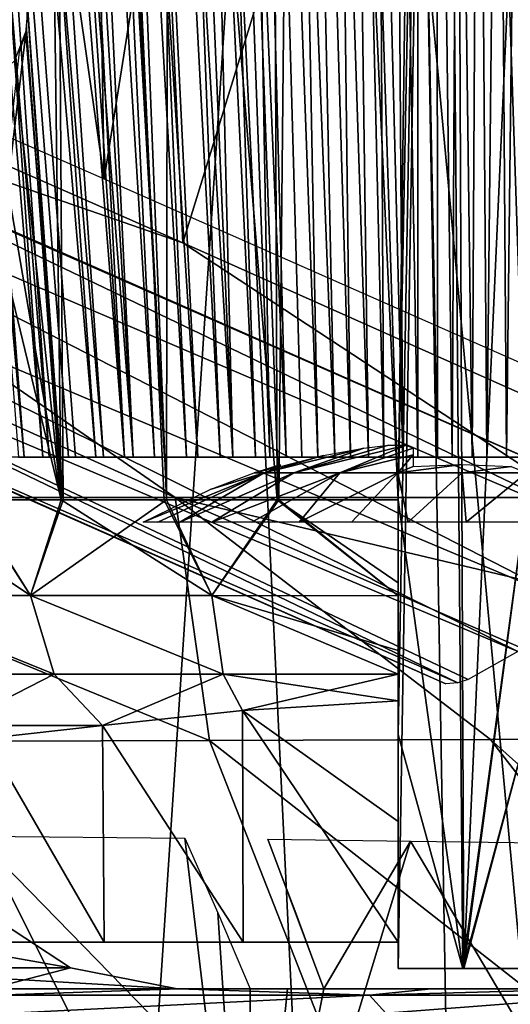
# Model space of a CAD drawing. Header units: millimetres. Extents: x -148 to 148, y -43 to 91.
# Tile 127 of 149: x 120.5 to 125.49, y 4.34 to 14.37. Entities that reach past the tile are written whole.
import ezdxf

# ---------------------------------------------------------------- set-up
doc = ezdxf.new("R2010")
doc.units = ezdxf.units.MM
doc.header["$LTSCALE"] = 65.185185
for name, color, linetype in [('15', 7, 'CONTINUOUS'), ('16', 7, 'CONTINUOUS'), ('18', 7, 'CONTINUOUS'), ('184', 7, 'CONTINUOUS'), ('189', 7, 'CONTINUOUS'), ('192', 7, 'CONTINUOUS'), ('193', 7, 'CONTINUOUS'), ('202', 7, 'CONTINUOUS'), ('204', 7, 'CONTINUOUS'), ('205', 7, 'CONTINUOUS'), ('213', 7, 'CONTINUOUS'), ('214', 7, 'CONTINUOUS'), ('248', 7, 'CONTINUOUS'), ('249', 7, 'CONTINUOUS'), ('250', 7, 'CONTINUOUS'), ('251', 7, 'CONTINUOUS'), ('252', 7, 'CONTINUOUS'), ('253', 7, 'CONTINUOUS'), ('281', 7, 'CONTINUOUS'), ('286', 7, 'CONTINUOUS'), ('287', 7, 'CONTINUOUS'), ('325', 7, 'CONTINUOUS'), ('5', 7, 'CONTINUOUS')]:
    doc.layers.add(name, color=color, linetype=linetype)

msp = doc.modelspace()

# ---------------------------------------------------------------- linework, layer by layer
at = {"layer": '15', "color": 254, "linetype": 'Continuous', "true_color": 0xb0e0e6}
for points in [[(118.446, 4.713, 17.659), (121.016, 4.713, 9.347), (117.562, 5.323, 17.298), (118.446, 4.713, 17.659)], [(117.562, 5.323, 17.298), (121.016, 4.713, 9.347), (120.082, 5.323, 9.15), (117.562, 5.323, 17.298)], [(120.191, 4.5, 16.222), (122.102, 4.5, 9.577), (118.446, 4.713, 17.659), (120.191, 4.5, 16.222)], [(118.446, 4.713, 17.659), (122.102, 4.5, 9.577), (121.016, 4.713, 9.347), (118.446, 4.713, 17.659)]]:
    msp.add_3dface(points, dxfattribs=at)
at = {"layer": '16', "color": 254, "linetype": 'Continuous', "true_color": 0xb0e0e6}
for points in [[(121.016, 4.713, -9.347), (118.847, 4.713, -16.647), (120.082, 5.323, -9.15), (121.016, 4.713, -9.347)], [(121.016, 4.713, -9.347), (120.191, 4.5, -16.221), (118.847, 4.713, -16.647), (121.016, 4.713, -9.347)], [(122.102, 4.5, -9.577), (120.191, 4.5, -16.221), (121.016, 4.713, -9.347), (122.102, 4.5, -9.577)]]:
    msp.add_3dface(points, dxfattribs=at)
at = {"layer": '18', "color": 254, "linetype": 'Continuous', "true_color": 0xb0e0e6}
for points in [[(118.552, 4.5, -26.474), (122.119, 4.5, -20.676), (120.257, 4.433, -24.369), (118.552, 4.5, -26.474)], [(122.119, 4.5, -20.676), (124.056, 4.433, -17.239), (120.257, 4.433, -24.369), (122.119, 4.5, -20.676)], [(124.056, 4.433, -17.239), (120.411, 4.25, -24.467), (120.257, 4.433, -24.369), (124.056, 4.433, -17.239)], [(124.224, 4.25, -17.313), (120.411, 4.25, -24.467), (124.056, 4.433, -17.239), (124.224, 4.25, -17.313)], [(122.119, 4.5, -20.676), (124.684, 4.5, -15.033), (124.056, 4.433, -17.239), (122.119, 4.5, -20.676)], [(126.378, 4.5, -9.522), (126.621, 4.433, -9.579), (124.056, 4.433, -17.239), (126.378, 4.5, -9.522)], [(124.684, 4.5, -15.033), (126.378, 4.5, -9.522), (124.056, 4.433, -17.239), (124.684, 4.5, -15.033)], [(126.621, 4.433, -9.579), (124.224, 4.25, -17.313), (124.056, 4.433, -17.239), (126.621, 4.433, -9.579)], [(126.799, 4.25, -9.621), (124.224, 4.25, -17.313), (126.621, 4.433, -9.579), (126.799, 4.25, -9.621)]]:
    msp.add_3dface(points, dxfattribs=at)
at = {"layer": '184', "color": 7, "linetype": 'Continuous'}
for points in [[(118.146, 16.834, -48.762), (122.701, 16.122, -44.981), (119.335, -34.448, -51.248), (118.146, 16.834, -48.762)], [(119.335, -34.448, -51.248), (122.701, 16.122, -44.981), (125.137, -34.448, -46.354), (119.335, -34.448, -51.248)], [(122.701, 16.122, -44.981), (126.91, 15.498, -41.035), (125.137, -34.448, -46.354), (122.701, 16.122, -44.981)], [(125.137, -34.448, -46.354), (126.91, 15.498, -41.035), (129.659, -34.448, -41.967), (125.137, -34.448, -46.354)]]:
    msp.add_3dface(points, dxfattribs=at)
at = {"layer": '189', "color": 7, "linetype": 'Continuous'}
for points in [[(114.603, 15.71, 22.265), (121.359, 12.747, 23.628), (117.402, 40.268, 18.33), (114.603, 15.71, 22.265)], [(117.402, 40.268, 18.33), (121.359, 12.747, 23.628), (120.978, 35.555, 19.61), (117.402, 40.268, 18.33)], [(120.978, 35.555, 19.61), (121.359, 12.747, 23.628), (124.22, 30.763, 20.831), (120.978, 35.555, 19.61)], [(121.359, 12.747, 23.628), (127.36, 10.092, 24.737), (124.22, 30.763, 20.831), (121.359, 12.747, 23.628)], [(124.22, 30.763, 20.831), (127.36, 10.092, 24.737), (127.136, 25.909, 21.989), (124.22, 30.763, 20.831)]]:
    msp.add_3dface(points, dxfattribs=at)
at = {"layer": '192', "color": 7, "linetype": 'Continuous'}
for points in [[(116.395, 9.5, 38.4), (122.431, 7.029, 33.268), (122.081, 9.5, 31.953), (116.395, 9.5, 38.4)], [(119.114, 7.018, 37.046), (122.431, 7.029, 33.268), (116.395, 9.5, 38.4), (119.114, 7.018, 37.046)], [(126.573, 9.5, 25.444), (122.081, 9.5, 31.953), (127.188, 8.29, 25.582), (126.573, 9.5, 25.444)], [(122.431, 7.029, 33.268), (125.29, 7.039, 29.528), (122.081, 9.5, 31.953), (122.431, 7.029, 33.268)], [(122.081, 9.5, 31.953), (127.725, 7.047, 25.84), (127.188, 8.29, 25.582), (122.081, 9.5, 31.953)], [(125.29, 7.039, 29.528), (127.725, 7.047, 25.84), (122.081, 9.5, 31.953), (125.29, 7.039, 29.528)]]:
    msp.add_3dface(points, dxfattribs=at)
at = {"layer": '193', "color": 7, "linetype": 'Continuous'}
for points in [[(119.114, 7.018, 37.046), (118.535, 1.287, 40.397), (124.663, 1.326, 33.826), (119.114, 7.018, 37.046)], [(122.431, 7.029, 33.268), (119.114, 7.018, 37.046), (124.663, 1.326, 33.826), (122.431, 7.029, 33.268)], [(125.29, 7.039, 29.528), (122.431, 7.029, 33.268), (129.694, 1.332, 26.964), (125.29, 7.039, 29.528)], [(122.431, 7.029, 33.268), (124.663, 1.326, 33.826), (129.694, 1.332, 26.964), (122.431, 7.029, 33.268)], [(127.725, 7.047, 25.84), (125.29, 7.039, 29.528), (128.969, 3.746, 26.501), (127.725, 7.047, 25.84)], [(125.29, 7.039, 29.528), (129.694, 1.332, 26.964), (128.969, 3.746, 26.501), (125.29, 7.039, 29.528)]]:
    msp.add_3dface(points, dxfattribs=at)
at = {"layer": '202', "color": 7, "linetype": 'Continuous'}
for points in [[(110.837, 14.57, 28.448), (122.081, 9.5, 31.953), (114.264, 14.917, 23.021), (110.837, 14.57, 28.448)], [(114.264, 14.917, 23.021), (126.573, 9.5, 25.444), (120.764, 12.066, 24.351), (114.264, 14.917, 23.021)], [(122.081, 9.5, 31.953), (126.573, 9.5, 25.444), (114.264, 14.917, 23.021), (122.081, 9.5, 31.953)], [(116.395, 9.5, 38.4), (122.081, 9.5, 31.953), (110.837, 14.57, 28.448), (116.395, 9.5, 38.4)]]:
    msp.add_3dface(points, dxfattribs=at)
at = {"layer": '204', "color": 7, "linetype": 'Continuous'}
for points in [[(134.679, 13.682, -27.721), (124.886, 24.853, -31.815), (131.777, 14.016, -31.787), (134.679, 13.682, -27.721)], [(131.777, 14.016, -31.787), (124.886, 24.853, -31.815), (128.422, 14.446, -35.836), (131.777, 14.016, -31.787)], [(130.328, 24.501, -23.986), (124.886, 24.853, -31.815), (134.679, 13.682, -27.721), (130.328, 24.501, -23.986)]]:
    msp.add_3dface(points, dxfattribs=at)
at = {"layer": '205', "color": 7, "linetype": 'Continuous'}
for points in [[(115.841, 14.881, 20.012), (121.097, 34.978, 17.169), (122.159, 12.095, 21.281), (115.841, 14.881, 20.012)], [(121.097, 34.978, 17.169), (126.615, 26.548, 19.274), (122.159, 12.095, 21.281), (121.097, 34.978, 17.169)], [(122.159, 12.095, 21.281), (126.615, 26.548, 19.274), (127.597, 9.669, 22.285), (122.159, 12.095, 21.281)]]:
    msp.add_3dface(points, dxfattribs=at)
at = {"layer": '213', "color": 7, "linetype": 'Continuous'}
for points in [[(121.845, -29.154, -45.566), (115.996, 16.35, -47.302), (117.586, -29.154, -49.086), (121.845, -29.154, -45.566)], [(125.411, -29.154, -42.293), (115.996, 16.35, -47.302), (121.845, -29.154, -45.566), (125.411, -29.154, -42.293)], [(124.647, 14.976, -39.803), (115.996, 16.35, -47.302), (125.411, -29.154, -42.293), (124.647, 14.976, -39.803)], [(128.751, -29.152, -38.882), (124.647, 14.976, -39.803), (125.411, -29.154, -42.293), (128.751, -29.152, -38.882)], [(128.422, 14.446, -35.836), (124.647, 14.976, -39.803), (128.751, -29.152, -38.882), (128.422, 14.446, -35.836)]]:
    msp.add_3dface(points, dxfattribs=at)
at = {"layer": '214', "color": 7, "linetype": 'Continuous'}
for points in [[(122.825, 0.595, 32.297), (116.87, 0.607, 38.66), (120.103, 6.055, 32.467), (122.825, 0.595, 32.297)], [(122.177, 6.032, 29.895), (122.825, 0.595, 32.297), (120.103, 6.055, 32.467), (122.177, 6.032, 29.895)], [(122.515, 5.272, 29.989), (122.825, 0.595, 32.297), (122.177, 6.032, 29.895), (122.515, 5.272, 29.989)], [(123.311, 5.267, 28.929), (123.022, 6.022, 28.77), (123.591, 4.5, 29.086), (123.311, 5.267, 28.929)], [(123.022, 6.022, 28.77), (124.474, 6.003, 26.706), (123.591, 4.5, 29.086), (123.022, 6.022, 28.77)], [(124.474, 6.003, 26.706), (122.825, 0.595, 32.297), (123.591, 4.5, 29.086), (124.474, 6.003, 26.706)], [(127.688, 0.567, 25.682), (122.825, 0.595, 32.297), (124.474, 6.003, 26.706), (127.688, 0.567, 25.682)], [(125.794, 5.986, 24.659), (127.688, 0.567, 25.682), (124.474, 6.003, 26.706), (125.794, 5.986, 24.659)], [(122.844, 4.5, 30.078), (122.825, 0.595, 32.297), (122.515, 5.272, 29.989), (122.844, 4.5, 30.078)], [(123.591, 4.5, 29.086), (122.825, 0.595, 32.297), (123.222, 4.5, 29.582), (123.591, 4.5, 29.086)], [(123.222, 4.5, 29.582), (122.825, 0.595, 32.297), (122.844, 4.5, 30.078), (123.222, 4.5, 29.582)]]:
    msp.add_3dface(points, dxfattribs=at)
at = {"layer": '248', "color": 7, "linetype": 'Continuous'}
for points in [[(120.317, 9.5, -3.21), (120.359, 9.5, 3.24), (121.472, 9.5, -3.862), (120.317, 9.5, -3.21)], [(120.359, 9.5, 3.24), (121.546, 9.5, 3.894), (121.472, 9.5, -3.862), (120.359, 9.5, 3.24)], [(121.472, 9.5, -3.862), (121.546, 9.5, 3.894), (123.004, 9.5, -4.362), (121.472, 9.5, -3.862)], [(121.546, 9.5, 3.894), (123.143, 9.5, 4.392), (123.004, 9.5, -4.362), (121.546, 9.5, 3.894)], [(123.004, 9.5, -4.362), (123.143, 9.5, 4.392), (124.904, 9.5, -4.58), (123.004, 9.5, -4.362)], [(123.143, 9.5, 4.392), (125.096, 9.5, 4.58), (124.904, 9.5, -4.58), (123.143, 9.5, 4.392)], [(124.904, 9.5, -4.58), (125.096, 9.5, 4.58), (126.857, 9.5, -4.392), (124.904, 9.5, -4.58)], [(125.096, 9.5, 4.58), (126.996, 9.5, 4.362), (126.857, 9.5, -4.392), (125.096, 9.5, 4.58)]]:
    msp.add_3dface(points, dxfattribs=at)
at = {"layer": '249', "color": 7, "linetype": 'Continuous'}
for points in [[(118.194, 45.807, -9.859), (117.629, 46.497, -9.703), (120.734, 9.913, -4.047), (118.194, 45.807, -9.859)], [(120.734, 9.913, -4.047), (117.629, 46.497, -9.703), (120.486, 9.913, -3.907), (120.734, 9.913, -4.047)], [(118.78, 45.091, -9.994), (118.194, 45.807, -9.859), (121.272, 9.913, -4.312), (118.78, 45.091, -9.994)], [(121.272, 9.913, -4.312), (118.194, 45.807, -9.859), (120.996, 9.913, -4.183), (121.272, 9.913, -4.312)], [(120.996, 9.913, -4.183), (118.194, 45.807, -9.859), (120.734, 9.913, -4.047), (120.996, 9.913, -4.183)], [(119.266, 44.497, -10.085), (118.78, 45.091, -9.994), (121.563, 9.913, -4.434), (119.266, 44.497, -10.085)], [(121.563, 9.913, -4.434), (118.78, 45.091, -9.994), (121.272, 9.913, -4.312), (121.563, 9.913, -4.434)], [(119.768, 43.885, -10.161), (119.266, 44.497, -10.085), (121.563, 9.913, -4.434), (119.768, 43.885, -10.161)], [(120.281, 43.258, -10.219), (119.768, 43.885, -10.161), (121.871, 9.913, -4.55), (120.281, 43.258, -10.219)], [(121.871, 9.913, -4.55), (119.768, 43.885, -10.161), (121.563, 9.913, -4.434), (121.871, 9.913, -4.55)], [(122.195, 9.913, -4.657), (120.281, 43.258, -10.219), (121.871, 9.913, -4.55), (122.195, 9.913, -4.657)], [(120.802, 42.619, -10.26), (120.281, 43.258, -10.219), (122.195, 9.913, -4.657), (120.802, 42.619, -10.26)], [(121.329, 41.973, -10.282), (120.802, 42.619, -10.26), (122.537, 9.913, -4.756), (121.329, 41.973, -10.282)], [(122.537, 9.913, -4.756), (120.802, 42.619, -10.26), (122.195, 9.913, -4.657), (122.537, 9.913, -4.756)], [(121.866, 41.311, -10.285), (121.329, 41.973, -10.282), (122.896, 9.913, -4.844), (121.866, 41.311, -10.285)], [(122.896, 9.913, -4.844), (121.329, 41.973, -10.282), (122.537, 9.913, -4.756), (122.896, 9.913, -4.844)], [(122.415, 40.632, -10.268), (121.866, 41.311, -10.285), (123.209, 9.913, -4.908), (122.415, 40.632, -10.268)], [(123.209, 9.913, -4.908), (121.866, 41.311, -10.285), (122.896, 9.913, -4.844), (123.209, 9.913, -4.908)], [(122.966, 39.947, -10.232), (122.415, 40.632, -10.268), (123.532, 9.913, -4.963), (122.966, 39.947, -10.232)], [(123.532, 9.913, -4.963), (122.415, 40.632, -10.268), (123.209, 9.913, -4.908), (123.532, 9.913, -4.963)], [(123.51, 39.269, -10.175), (122.966, 39.947, -10.232), (123.863, 9.913, -5.007), (123.51, 39.269, -10.175)], [(123.863, 9.913, -5.007), (122.966, 39.947, -10.232), (123.532, 9.913, -4.963), (123.863, 9.913, -5.007)], [(124.036, 38.61, -10.102), (123.51, 39.269, -10.175), (124.204, 9.913, -5.041), (124.036, 38.61, -10.102)], [(124.204, 9.913, -5.041), (123.51, 39.269, -10.175), (123.863, 9.913, -5.007), (124.204, 9.913, -5.041)], [(124.546, 37.969, -10.013), (124.036, 38.61, -10.102), (124.55, 9.913, -5.063), (124.546, 37.969, -10.013)], [(124.55, 9.913, -5.063), (124.036, 38.61, -10.102), (124.204, 9.913, -5.041), (124.55, 9.913, -5.063)], [(124.899, 9.913, -5.072), (124.546, 37.969, -10.013), (124.55, 9.913, -5.063), (124.899, 9.913, -5.072)], [(125.045, 37.338, -9.909), (124.546, 37.969, -10.013), (124.899, 9.913, -5.072), (125.045, 37.338, -9.909)], [(125.251, 9.913, -5.07), (125.045, 37.338, -9.909), (124.899, 9.913, -5.072), (125.251, 9.913, -5.07)], [(125.532, 36.719, -9.79), (125.045, 37.338, -9.909), (125.251, 9.913, -5.07), (125.532, 36.719, -9.79)], [(125.603, 9.913, -5.054), (125.532, 36.719, -9.79), (125.251, 9.913, -5.07), (125.603, 9.913, -5.054)]]:
    msp.add_3dface(points, dxfattribs=at)
at = {"layer": '250', "color": 7, "linetype": 'Continuous'}
for points in [[(117.222, 46.943, 9.563), (117.608, 46.463, 9.684), (120.543, 9.913, 3.94), (117.222, 46.943, 9.563)], [(120.304, 9.913, 3.794), (117.222, 46.943, 9.563), (120.543, 9.913, 3.94), (120.304, 9.913, 3.794)], [(117.608, 46.463, 9.684), (117.773, 46.257, 9.733), (120.543, 9.913, 3.94), (117.608, 46.463, 9.684)], [(117.773, 46.257, 9.733), (118.354, 45.539, 9.885), (120.797, 9.913, 4.081), (117.773, 46.257, 9.733)], [(120.543, 9.913, 3.94), (117.773, 46.257, 9.733), (120.797, 9.913, 4.081), (120.543, 9.913, 3.94)], [(118.354, 45.539, 9.885), (118.968, 44.788, 10.017), (121.351, 9.913, 4.346), (118.354, 45.539, 9.885)], [(120.797, 9.913, 4.081), (118.354, 45.539, 9.885), (121.066, 9.913, 4.217), (120.797, 9.913, 4.081)], [(121.066, 9.913, 4.217), (118.354, 45.539, 9.885), (121.351, 9.913, 4.346), (121.066, 9.913, 4.217)], [(118.968, 44.788, 10.017), (119.615, 44.006, 10.127), (121.652, 9.913, 4.469), (118.968, 44.788, 10.017)], [(121.351, 9.913, 4.346), (118.968, 44.788, 10.017), (121.652, 9.913, 4.469), (121.351, 9.913, 4.346)], [(119.615, 44.006, 10.127), (120.042, 43.494, 10.183), (121.652, 9.913, 4.469), (119.615, 44.006, 10.127)], [(120.042, 43.494, 10.183), (120.156, 43.357, 10.196), (121.972, 9.913, 4.585), (120.042, 43.494, 10.183)], [(121.652, 9.913, 4.469), (120.042, 43.494, 10.183), (121.972, 9.913, 4.585), (121.652, 9.913, 4.469)], [(121.972, 9.913, 4.585), (120.156, 43.357, 10.196), (122.311, 9.913, 4.692), (121.972, 9.913, 4.585)], [(120.156, 43.357, 10.196), (120.718, 42.686, 10.247), (122.311, 9.913, 4.692), (120.156, 43.357, 10.196)], [(122.311, 9.913, 4.692), (120.718, 42.686, 10.247), (122.668, 9.913, 4.789), (122.311, 9.913, 4.692)], [(120.718, 42.686, 10.247), (121.298, 41.99, 10.277), (122.668, 9.913, 4.789), (120.718, 42.686, 10.247)], [(121.298, 41.99, 10.277), (121.895, 41.27, 10.284), (122.668, 9.913, 4.789), (121.298, 41.99, 10.277)], [(121.895, 41.27, 10.284), (122.503, 40.523, 10.264), (123.043, 9.913, 4.875), (121.895, 41.27, 10.284)], [(122.668, 9.913, 4.789), (121.895, 41.27, 10.284), (123.043, 9.913, 4.875), (122.668, 9.913, 4.789)], [(122.503, 40.523, 10.264), (123.081, 39.804, 10.221), (123.706, 9.913, 4.987), (122.503, 40.523, 10.264)], [(123.043, 9.913, 4.875), (122.503, 40.523, 10.264), (123.37, 9.913, 4.937), (123.043, 9.913, 4.875)], [(123.37, 9.913, 4.937), (122.503, 40.523, 10.264), (123.706, 9.913, 4.987), (123.37, 9.913, 4.937)], [(123.081, 39.804, 10.221), (123.646, 39.099, 10.158), (124.048, 9.913, 5.027), (123.081, 39.804, 10.221)], [(123.706, 9.913, 4.987), (123.081, 39.804, 10.221), (124.048, 9.913, 5.027), (123.706, 9.913, 4.987)], [(123.646, 39.099, 10.158), (124.197, 38.408, 10.076), (124.397, 9.913, 5.054), (123.646, 39.099, 10.158)], [(124.048, 9.913, 5.027), (123.646, 39.099, 10.158), (124.397, 9.913, 5.054), (124.048, 9.913, 5.027)], [(124.197, 38.408, 10.076), (124.734, 37.733, 9.976), (124.749, 9.913, 5.07), (124.197, 38.408, 10.076)], [(124.397, 9.913, 5.054), (124.197, 38.408, 10.076), (124.749, 9.913, 5.07), (124.397, 9.913, 5.054)], [(124.749, 9.913, 5.07), (124.734, 37.733, 9.976), (125.101, 9.913, 5.072), (124.749, 9.913, 5.07)], [(124.734, 37.733, 9.976), (125.256, 37.072, 9.86), (125.101, 9.913, 5.072), (124.734, 37.733, 9.976)], [(125.101, 9.913, 5.072), (125.256, 37.072, 9.86), (125.45, 9.913, 5.063), (125.101, 9.913, 5.072)], [(125.256, 37.072, 9.86), (125.762, 36.426, 9.728), (125.45, 9.913, 5.063), (125.256, 37.072, 9.86)], [(125.45, 9.913, 5.063), (125.762, 36.426, 9.728), (125.796, 9.913, 5.041), (125.45, 9.913, 5.063)]]:
    msp.add_3dface(points, dxfattribs=at)
at = {"layer": '251', "color": 7, "linetype": 'Continuous'}
for points in [[(120.723, 41.551, -12.67), (120.942, 9.479, -6.832), (120.58, 14.458, -7.635), (120.723, 41.551, -12.67)], [(122.036, 40.154, -12.694), (121.992, 9.479, -7.158), (120.723, 41.551, -12.67), (122.036, 40.154, -12.694)], [(121.992, 9.479, -7.158), (120.942, 9.479, -6.832), (120.723, 41.551, -12.67), (121.992, 9.479, -7.158)], [(123.134, 9.479, -7.392), (121.992, 9.479, -7.158), (122.036, 40.154, -12.694), (123.134, 9.479, -7.392)], [(123.425, 38.662, -12.61), (123.134, 9.479, -7.392), (122.036, 40.154, -12.694), (123.425, 38.662, -12.61)], [(124.35, 9.479, -7.518), (123.134, 9.479, -7.392), (123.425, 38.662, -12.61), (124.35, 9.479, -7.518)], [(124.88, 37.094, -12.404), (124.35, 9.479, -7.518), (123.425, 38.662, -12.61), (124.88, 37.094, -12.404)], [(125.018, 4.707, -6.693), (124.35, 4.707, -6.675), (124.88, 37.094, -12.404), (125.018, 4.707, -6.693)], [(124.35, 4.707, -6.675), (124.35, 7.089, -7.096), (124.88, 37.094, -12.404), (124.35, 4.707, -6.675)], [(124.35, 7.089, -7.096), (124.35, 9.479, -7.518), (124.88, 37.094, -12.404), (124.35, 7.089, -7.096)], [(126.401, 35.435, -12.054), (125.018, 4.707, -6.693), (124.88, 37.094, -12.404), (126.401, 35.435, -12.054)], [(125.65, 9.479, -7.518), (125.018, 4.707, -6.693), (126.401, 35.435, -12.054), (125.65, 9.479, -7.518)], [(120.58, 14.458, -7.635), (120.942, 9.479, -6.832), (120.56, 14.229, -7.584), (120.58, 14.458, -7.635)], [(120.56, 14.229, -7.584), (119.995, 9.479, -6.434), (120.497, 14.038, -7.524), (120.56, 14.229, -7.584)], [(120.942, 9.479, -6.832), (119.995, 9.479, -6.434), (120.56, 14.229, -7.584), (120.942, 9.479, -6.832)], [(125.65, 7.089, -7.096), (125.018, 4.707, -6.693), (125.65, 9.479, -7.518), (125.65, 7.089, -7.096)], [(125.65, 4.707, -6.675), (125.018, 4.707, -6.693), (125.65, 7.089, -7.096), (125.65, 4.707, -6.675)]]:
    msp.add_3dface(points, dxfattribs=at)
at = {"layer": '252', "color": 7, "linetype": 'Continuous'}
for points in [[(121.967, 9.479, 7.151), (123.117, 9.479, 7.39), (120.501, 41.714, 12.643), (121.967, 9.479, 7.151)], [(120.501, 41.714, 12.643), (123.117, 9.479, 7.39), (123.007, 39.114, 12.647), (120.501, 41.714, 12.643)], [(120.92, 9.479, 6.824), (121.967, 9.479, 7.151), (120.501, 41.714, 12.643), (120.92, 9.479, 6.824)], [(120.573, 14.55, 7.649), (120.92, 9.479, 6.824), (120.501, 41.714, 12.643), (120.573, 14.55, 7.649)], [(123.117, 9.479, 7.39), (124.35, 9.479, 7.518), (123.007, 39.114, 12.647), (123.117, 9.479, 7.39)], [(123.007, 39.114, 12.647), (124.35, 9.479, 7.518), (124.722, 37.263, 12.432), (123.007, 39.114, 12.647)], [(124.35, 9.479, 7.518), (125.007, 4.707, 6.693), (124.722, 37.263, 12.432), (124.35, 9.479, 7.518)], [(126.324, 35.519, 12.075), (124.722, 37.263, 12.432), (125.65, 9.479, 7.518), (126.324, 35.519, 12.075)], [(124.722, 37.263, 12.432), (125.007, 4.707, 6.693), (125.65, 9.479, 7.518), (124.722, 37.263, 12.432)], [(120.567, 14.267, 7.594), (120.92, 9.479, 6.824), (120.573, 14.55, 7.649), (120.567, 14.267, 7.594)], [(120.446, 13.948, 7.487), (120.92, 9.479, 6.824), (120.567, 14.267, 7.594), (120.446, 13.948, 7.487)], [(120.192, 13.716, 7.341), (120.92, 9.479, 6.824), (120.446, 13.948, 7.487), (120.192, 13.716, 7.341)], [(119.911, 13.647, 7.205), (120.92, 9.479, 6.824), (120.192, 13.716, 7.341), (119.911, 13.647, 7.205)], [(119.984, 9.479, 6.429), (120.92, 9.479, 6.824), (119.911, 13.647, 7.205), (119.984, 9.479, 6.429)], [(124.35, 7.089, 7.096), (125.007, 4.707, 6.693), (124.35, 9.479, 7.518), (124.35, 7.089, 7.096)], [(125.65, 9.479, 7.518), (125.007, 4.707, 6.693), (125.65, 7.089, 7.096), (125.65, 9.479, 7.518)], [(124.35, 4.707, 6.675), (125.007, 4.707, 6.693), (124.35, 7.089, 7.096), (124.35, 4.707, 6.675)], [(125.007, 4.707, 6.693), (125.65, 4.707, 6.675), (125.65, 7.089, 7.096), (125.007, 4.707, 6.693)]]:
    msp.add_3dface(points, dxfattribs=at)
at = {"layer": '253', "color": 7, "linetype": 'Continuous'}
for points in [[(124.35, 7.431, 6.111), (122.764, 7.334, 5.718), (124.35, 6.202, 6.046), (124.35, 7.431, 6.111)], [(124.35, 7.431, -6.111), (124.35, 6.202, -6.046), (122.765, 7.334, -5.719), (124.35, 7.431, -6.111)], [(122.765, 7.334, -5.719), (122.773, 4.974, -5.589), (121.342, 7.181, -4.921), (122.765, 7.334, -5.719)], [(122.764, 7.334, 5.718), (121.342, 7.181, 4.921), (122.773, 4.974, 5.589), (122.764, 7.334, 5.718)], [(124.35, 4.974, 5.981), (122.764, 7.334, 5.718), (122.773, 4.974, 5.589), (124.35, 4.974, 5.981)], [(124.35, 6.202, 6.046), (122.764, 7.334, 5.718), (124.35, 4.974, 5.981), (124.35, 6.202, 6.046)], [(124.35, 4.974, -5.981), (122.765, 7.334, -5.719), (124.35, 6.202, -6.046), (124.35, 4.974, -5.981)], [(124.35, 4.974, -5.981), (122.773, 4.974, -5.589), (122.765, 7.334, -5.719), (124.35, 4.974, -5.981)], [(121.342, 7.181, 4.921), (120.157, 7.048, 3.75), (121.359, 4.974, 4.79), (121.342, 7.181, 4.921)], [(121.342, 7.181, -4.921), (121.359, 4.974, -4.79), (120.158, 7.048, -3.75), (121.342, 7.181, -4.921)], [(122.773, 4.974, -5.589), (121.359, 4.974, -4.79), (121.342, 7.181, -4.921), (122.773, 4.974, -5.589)], [(122.773, 4.974, 5.589), (121.342, 7.181, 4.921), (121.359, 4.974, 4.79), (122.773, 4.974, 5.589)], [(121.359, 4.974, 4.79), (120.157, 7.048, 3.75), (120.21, 4.974, 3.641), (121.359, 4.974, 4.79)], [(121.359, 4.974, -4.79), (120.21, 4.974, -3.641), (120.158, 7.048, -3.75), (121.359, 4.974, -4.79)]]:
    msp.add_3dface(points, dxfattribs=at)
at = {"layer": '281', "color": 7, "linetype": 'Continuous'}
for points in [[(115.841, 14.881, 20.012), (122.159, 12.095, 21.281), (115.828, 14.285, 20.161), (115.841, 14.881, 20.012)], [(115.828, 14.285, 20.161), (126.882, 8.99, 22.461), (115.772, 13.748, 20.379), (115.828, 14.285, 20.161)], [(122.159, 12.095, 21.281), (126.882, 8.99, 22.461), (115.828, 14.285, 20.161), (122.159, 12.095, 21.281)], [(115.772, 13.748, 20.379), (126.191, 8.396, 22.877), (115.554, 12.883, 20.986), (115.772, 13.748, 20.379)], [(126.882, 8.99, 22.461), (126.191, 8.396, 22.877), (115.772, 13.748, 20.379), (126.882, 8.99, 22.461)], [(115.554, 12.883, 20.986), (125.568, 7.934, 23.512), (115.202, 12.31, 21.775), (115.554, 12.883, 20.986)], [(126.191, 8.396, 22.877), (125.568, 7.934, 23.512), (115.554, 12.883, 20.986), (126.191, 8.396, 22.877)], [(115.202, 12.31, 21.775), (124.956, 7.615, 24.535), (114.733, 12.07, 22.691), (115.202, 12.31, 21.775)], [(125.568, 7.934, 23.512), (125.062, 7.648, 24.329), (115.202, 12.31, 21.775), (125.568, 7.934, 23.512)], [(125.062, 7.648, 24.329), (124.956, 7.615, 24.535), (115.202, 12.31, 21.775), (125.062, 7.648, 24.329)], [(114.733, 12.07, 22.691), (124.833, 7.604, 24.745), (120.08, 9.712, 23.815), (114.733, 12.07, 22.691)], [(124.956, 7.615, 24.535), (124.833, 7.604, 24.745), (114.733, 12.07, 22.691), (124.956, 7.615, 24.535)], [(122.159, 12.095, 21.281), (127.597, 9.669, 22.285), (126.882, 8.99, 22.461), (122.159, 12.095, 21.281)]]:
    msp.add_3dface(points, dxfattribs=at)
at = {"layer": '286', "color": 7, "linetype": 'Continuous'}
for points in [[(119.995, 9.479, -6.434), (120.607, 8.502, -6.32), (118.871, 8.502, -5.371), (119.995, 9.479, -6.434)], [(119.995, 9.479, -6.434), (120.942, 9.479, -6.832), (120.607, 8.502, -6.32), (119.995, 9.479, -6.434)], [(121.992, 9.479, -7.158), (122.453, 8.502, -6.903), (120.607, 8.502, -6.32), (121.992, 9.479, -7.158)], [(120.942, 9.479, -6.832), (121.992, 9.479, -7.158), (120.607, 8.502, -6.32), (120.942, 9.479, -6.832)], [(121.992, 9.479, -7.158), (123.134, 9.479, -7.392), (122.453, 8.502, -6.903), (121.992, 9.479, -7.158)], [(123.134, 9.479, -7.392), (124.35, 8.501, -7.161), (122.453, 8.502, -6.903), (123.134, 9.479, -7.392)], [(123.134, 9.479, -7.392), (124.35, 9.479, -7.518), (124.35, 8.501, -7.161), (123.134, 9.479, -7.392)], [(124.35, 8.501, -7.161), (124.35, 9.479, -7.518), (124.35, 8.602, -7.217), (124.35, 8.501, -7.161)], [(120.607, 8.502, -6.32), (120.849, 7.703, -5.695), (118.871, 8.502, -5.371), (120.607, 8.502, -6.32)], [(120.849, 7.703, -5.695), (119.246, 7.703, -4.816), (118.871, 8.502, -5.371), (120.849, 7.703, -5.695)], [(122.57, 7.703, -6.243), (120.849, 7.703, -5.695), (120.607, 8.502, -6.32), (122.57, 7.703, -6.243)], [(122.453, 8.502, -6.903), (122.57, 7.703, -6.243), (120.607, 8.502, -6.32), (122.453, 8.502, -6.903)], [(124.35, 8.501, -7.161), (124.35, 7.703, -6.491), (122.453, 8.502, -6.903), (124.35, 8.501, -7.161)], [(124.35, 7.703, -6.491), (122.57, 7.703, -6.243), (122.453, 8.502, -6.903), (124.35, 7.703, -6.491)], [(124.35, 7.928, -6.731), (124.35, 7.703, -6.491), (124.35, 8.501, -7.161), (124.35, 7.928, -6.731)], [(119.246, 7.703, -4.816), (120.849, 7.703, -5.695), (119.827, 7.181, -4.119), (119.246, 7.703, -4.816)], [(120.849, 7.703, -5.695), (121.342, 7.181, -4.921), (119.827, 7.181, -4.119), (120.849, 7.703, -5.695)], [(122.57, 7.703, -6.243), (121.342, 7.181, -4.921), (120.849, 7.703, -5.695), (122.57, 7.703, -6.243)], [(122.765, 7.334, -5.719), (121.342, 7.181, -4.921), (122.57, 7.703, -6.243), (122.765, 7.334, -5.719)], [(124.35, 7.703, -6.491), (122.765, 7.334, -5.719), (122.57, 7.703, -6.243), (124.35, 7.703, -6.491)], [(124.35, 7.431, -6.111), (122.765, 7.334, -5.719), (124.35, 7.703, -6.491), (124.35, 7.431, -6.111)], [(121.342, 7.181, -4.921), (120.158, 7.048, -3.75), (119.827, 7.181, -4.119), (121.342, 7.181, -4.921)]]:
    msp.add_3dface(points, dxfattribs=at)
at = {"layer": '287', "color": 7, "linetype": 'Continuous'}
for points in [[(120.607, 8.502, 6.32), (119.153, 9.479, 5.978), (118.871, 8.502, 5.371), (120.607, 8.502, 6.32)], [(119.984, 9.479, 6.429), (119.153, 9.479, 5.978), (120.607, 8.502, 6.32), (119.984, 9.479, 6.429)], [(120.92, 9.479, 6.824), (119.984, 9.479, 6.429), (120.607, 8.502, 6.32), (120.92, 9.479, 6.824)], [(122.453, 8.502, 6.903), (120.92, 9.479, 6.824), (120.607, 8.502, 6.32), (122.453, 8.502, 6.903)], [(121.967, 9.479, 7.151), (120.92, 9.479, 6.824), (122.453, 8.502, 6.903), (121.967, 9.479, 7.151)], [(123.117, 9.479, 7.39), (121.967, 9.479, 7.151), (122.453, 8.502, 6.903), (123.117, 9.479, 7.39)], [(124.35, 8.501, 7.161), (123.117, 9.479, 7.39), (122.453, 8.502, 6.903), (124.35, 8.501, 7.161)], [(124.35, 8.631, 7.232), (123.117, 9.479, 7.39), (124.35, 8.501, 7.161), (124.35, 8.631, 7.232)], [(124.35, 9.479, 7.518), (123.117, 9.479, 7.39), (124.35, 8.631, 7.232), (124.35, 9.479, 7.518)], [(120.607, 8.502, 6.32), (118.871, 8.502, 5.371), (120.849, 7.703, 5.695), (120.607, 8.502, 6.32)], [(120.849, 7.703, 5.695), (118.871, 8.502, 5.371), (119.246, 7.703, 4.816), (120.849, 7.703, 5.695)], [(122.57, 7.703, 6.243), (120.607, 8.502, 6.32), (120.849, 7.703, 5.695), (122.57, 7.703, 6.243)], [(122.453, 8.502, 6.903), (120.607, 8.502, 6.32), (122.57, 7.703, 6.243), (122.453, 8.502, 6.903)], [(124.35, 7.702, 6.49), (122.453, 8.502, 6.903), (122.57, 7.703, 6.243), (124.35, 7.702, 6.49)], [(124.35, 7.944, 6.747), (122.453, 8.502, 6.903), (124.35, 7.702, 6.49), (124.35, 7.944, 6.747)], [(124.35, 8.501, 7.161), (122.453, 8.502, 6.903), (124.35, 7.944, 6.747), (124.35, 8.501, 7.161)], [(120.849, 7.703, 5.695), (119.246, 7.703, 4.816), (119.827, 7.181, 4.119), (120.849, 7.703, 5.695)], [(121.342, 7.181, 4.921), (120.849, 7.703, 5.695), (119.827, 7.181, 4.119), (121.342, 7.181, 4.921)], [(121.342, 7.181, 4.921), (122.57, 7.703, 6.243), (120.849, 7.703, 5.695), (121.342, 7.181, 4.921)], [(121.342, 7.181, 4.921), (122.764, 7.334, 5.718), (122.57, 7.703, 6.243), (121.342, 7.181, 4.921)], [(122.764, 7.334, 5.718), (124.35, 7.431, 6.111), (122.57, 7.703, 6.243), (122.764, 7.334, 5.718)], [(124.35, 7.431, 6.111), (124.35, 7.702, 6.49), (122.57, 7.703, 6.243), (124.35, 7.431, 6.111)], [(120.157, 7.048, 3.75), (121.342, 7.181, 4.921), (119.827, 7.181, 4.119), (120.157, 7.048, 3.75)]]:
    msp.add_3dface(points, dxfattribs=at)
at = {"layer": '325', "color": 18, "linetype": 'Continuous', "true_color": 0x000000}
for points in [[(123.288, 9.753, -1.244), (124.431, 10.033, -0.747), (123.756, 9.753, -1.712), (123.288, 9.753, -1.244)], [(124.249, 10.033, -0.566), (124.431, 10.033, -0.747), (123.288, 9.753, -1.244), (124.249, 10.033, -0.566)], [(124, 10.005, -0.5), (124.249, 10.033, -0.566), (123.288, 9.753, -1.244), (124, 10.005, -0.5)], [(124.431, 10.033, -0.747), (124.5, 10.005, -1), (123.756, 9.753, -1.712), (124.431, 10.033, -0.747)], [(123.586, 9.928, -0.5), (124, 10.005, -0.5), (122.987, 9.753, -0.654), (123.586, 9.928, -0.5)], [(122.987, 9.753, -0.654), (124, 10.005, -0.5), (123.288, 9.753, -1.244), (122.987, 9.753, -0.654)], [(123.15, 9.817, -0.5), (123.586, 9.928, -0.5), (122.987, 9.753, -0.654), (123.15, 9.817, -0.5)], [(124.5, 10.005, -1), (124.5, 9.936, -1.376), (123.756, 9.753, -1.712), (124.5, 10.005, -1)], [(123.756, 9.753, -1.712), (124.5, 9.936, -1.376), (124.346, 9.753, -2.013), (123.756, 9.753, -1.712)], [(124.5, 9.936, -1.376), (124.5, 9.817, -1.85), (124.346, 9.753, -2.013), (124.5, 9.936, -1.376)], [(123.15, 9.836), (123.15, 9.832, -0.25), (122.884, 9.753), (123.15, 9.836)], [(123.15, 9.832, -0.25), (123.15, 9.817, -0.5), (122.884, 9.753), (123.15, 9.832, -0.25)], [(124.346, 9.753, -2.013), (125, 9.836, -1.85), (125, 9.753, -2.116), (124.346, 9.753, -2.013)], [(124.5, 9.817, -1.85), (125, 9.836, -1.85), (124.346, 9.753, -2.013), (124.5, 9.817, -1.85)], [(125, 9.836, -1.85), (125.5, 9.817, -1.85), (125, 9.753, -2.116), (125, 9.836, -1.85)], [(122.987, 9.753, -0.654), (121.755, 9.251), (122.436, 9.584), (122.987, 9.753, -0.654)], [(121.755, 9.251), (122.987, 9.753, -0.654), (121.905, 9.251, -0.974), (121.755, 9.251)], [(121.905, 9.251, -0.974), (122.987, 9.753, -0.654), (122.129, 9.251, -1.512), (121.905, 9.251, -0.974)], [(122.129, 9.251, -1.512), (123.288, 9.753, -1.244), (122.452, 9.251, -2.009), (122.129, 9.251, -1.512)], [(122.987, 9.753, -0.654), (123.288, 9.753, -1.244), (122.129, 9.251, -1.512), (122.987, 9.753, -0.654)], [(122.884, 9.753), (122.987, 9.753, -0.654), (122.436, 9.584), (122.884, 9.753)], [(122.452, 9.251, -2.009), (123.756, 9.753, -1.712), (122.86, 9.251, -2.439), (122.452, 9.251, -2.009)], [(123.288, 9.753, -1.244), (123.756, 9.753, -1.712), (122.452, 9.251, -2.009), (123.288, 9.753, -1.244)], [(122.86, 9.251, -2.439), (123.756, 9.753, -1.712), (123.34, 9.251, -2.788), (122.86, 9.251, -2.439)], [(122.884, 9.753), (123.15, 9.817, -0.5), (122.987, 9.753, -0.654), (122.884, 9.753)], [(123.34, 9.251, -2.788), (124.346, 9.753, -2.013), (123.875, 9.251, -3.044), (123.34, 9.251, -2.788)], [(123.756, 9.753, -1.712), (124.346, 9.753, -2.013), (123.34, 9.251, -2.788), (123.756, 9.753, -1.712)], [(123.875, 9.251, -3.044), (124.346, 9.753, -2.013), (124.449, 9.251, -3.198), (123.875, 9.251, -3.044)], [(124.346, 9.753, -2.013), (125, 9.753, -2.116), (124.449, 9.251, -3.198), (124.346, 9.753, -2.013)], [(124.449, 9.251, -3.198), (125, 9.753, -2.116), (125.04, 9.251, -3.245), (124.449, 9.251, -3.198)], [(125, 9.753, -2.116), (125.5, 9.817, -1.85), (125.654, 9.753, -2.013), (125, 9.753, -2.116)], [(125, 9.753, -2.116), (125.654, 9.753, -2.013), (125.04, 9.251, -3.245), (125, 9.753, -2.116)], [(125.04, 9.251, -3.245), (125.654, 9.753, -2.013), (125.63, 9.251, -3.183), (125.04, 9.251, -3.245)]]:
    msp.add_3dface(points, dxfattribs=at)
at = {"layer": '5', "color": 254, "linetype": 'Continuous', "true_color": 0xb0e0e6}
for points in [[(118.552, 4.5, 26.474), (122.119, 4.5, 20.676), (120.191, 4.5, 16.222), (118.552, 4.5, 26.474)], [(122.119, 4.5, -20.676), (118.552, 4.5, -26.474), (122.102, 4.5, -9.577), (122.119, 4.5, -20.676)], [(122.102, 4.5, -9.577), (118.552, 4.5, -26.474), (120.191, 4.5, -16.221), (122.102, 4.5, -9.577)], [(119.5, 4.5, -3.255), (120.711, 4.5, -1.363), (120.84, 4.5, -4.438), (119.5, 4.5, -3.255)], [(120.5, 4.5, 0), (120.711, 4.5, -1.363), (119.5, 4.5, -3.255), (120.5, 4.5, 0)], [(119.5, 4.5, 3.255), (120.84, 4.5, 4.438), (119.5, 4.5, -3.255), (119.5, 4.5, 3.255)], [(120.84, 4.5, 4.438), (120.5, 4.5, 0), (119.5, 4.5, -3.255), (120.84, 4.5, 4.438)], [(120.191, 4.5, 16.222), (122.119, 4.5, 20.676), (122.102, 4.5, 9.577), (120.191, 4.5, 16.222)], [(120.711, 4.5, 1.363), (120.5, 4.5, 0), (120.84, 4.5, 4.438), (120.711, 4.5, 1.363)], [(120.711, 4.5, -1.363), (121.326, 4.5, -2.598), (120.84, 4.5, -4.438), (120.711, 4.5, -1.363)], [(121.326, 4.5, 2.598), (120.711, 4.5, 1.363), (120.84, 4.5, 4.438), (121.326, 4.5, 2.598)], [(120.84, 4.5, -4.438), (121.326, 4.5, -2.598), (121.773, 4.5, -5.979), (120.84, 4.5, -4.438)], [(121.773, 4.5, 5.979), (121.326, 4.5, 2.598), (120.84, 4.5, 4.438), (121.773, 4.5, 5.979)], [(121.326, 4.5, -2.598), (122.285, 4.5, -3.589), (121.773, 4.5, -5.979), (121.326, 4.5, -2.598)], [(122.285, 4.5, 3.589), (121.326, 4.5, 2.598), (122.209, 4.5, 7.745), (122.285, 4.5, 3.589)], [(122.209, 4.5, 7.745), (121.326, 4.5, 2.598), (121.773, 4.5, 5.979), (122.209, 4.5, 7.745)], [(121.773, 4.5, -5.979), (122.285, 4.5, -3.589), (122.209, 4.5, -7.745), (121.773, 4.5, -5.979)], [(122.102, 4.5, 9.577), (122.119, 4.5, 20.676), (122.209, 4.5, 7.745), (122.102, 4.5, 9.577)], [(122.209, 4.5, -7.745), (122.119, 4.5, -20.676), (122.102, 4.5, -9.577), (122.209, 4.5, -7.745)], [(122.119, 4.5, 20.676), (124.684, 4.5, 15.033), (122.209, 4.5, 7.745), (122.119, 4.5, 20.676)], [(124.684, 4.5, -15.033), (122.119, 4.5, -20.676), (124.659, 4.5, -4.856), (124.684, 4.5, -15.033)], [(124.659, 4.5, -4.856), (122.119, 4.5, -20.676), (123.499, 4.5, -4.242), (124.659, 4.5, -4.856)], [(123.499, 4.5, -4.242), (122.119, 4.5, -20.676), (122.285, 4.5, -3.589), (123.499, 4.5, -4.242)], [(122.285, 4.5, -3.589), (122.119, 4.5, -20.676), (122.209, 4.5, -7.745), (122.285, 4.5, -3.589)], [(124.684, 4.5, 15.033), (122.285, 4.5, 3.589), (122.209, 4.5, 7.745), (124.684, 4.5, 15.033)], [(123.499, 4.5, 4.242), (122.285, 4.5, 3.589), (124.684, 4.5, 15.033), (123.499, 4.5, 4.242)], [(124.659, 4.5, 4.856), (123.499, 4.5, 4.242), (124.684, 4.5, 15.033), (124.659, 4.5, 4.856)], [(125.593, 4.5, 5.778), (124.659, 4.5, 4.856), (124.684, 4.5, 15.033), (125.593, 4.5, 5.778)], [(125.593, 4.5, -5.778), (124.684, 4.5, -15.033), (124.659, 4.5, -4.856), (125.593, 4.5, -5.778)], [(126.378, 4.5, 9.522), (125.593, 4.5, 5.778), (124.684, 4.5, 15.033), (126.378, 4.5, 9.522)], [(126.378, 4.5, -9.522), (124.684, 4.5, -15.033), (126.222, 4.5, -6.93), (126.378, 4.5, -9.522)], [(126.222, 4.5, -6.93), (124.684, 4.5, -15.033), (125.593, 4.5, -5.778), (126.222, 4.5, -6.93)]]:
    msp.add_3dface(points, dxfattribs=at)

doc.saveas('drawing.dxf')
